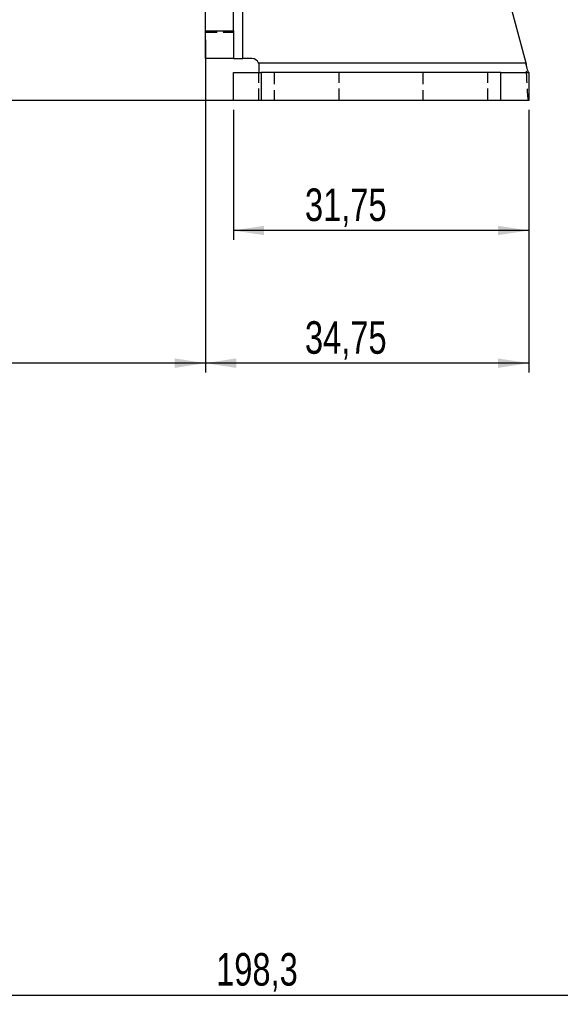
# Model space of a CAD drawing. Extents: x 29 to 415, y 5 to 292.
# Tile 7 of 25: x 106 to 164, y 88 to 194. Entities that reach past the tile are written whole.
import ezdxf

# ---------------------------------------------------------------- set-up
doc = ezdxf.new("R2010")
doc.units = 0
doc.linetypes.add('HIDDEN', pattern=[1.905, 1.27, -0.635])
doc.layers.get('0').update_dxf_attribs({"linetype": 'CONTINUOUS'})
doc.styles.add('SLDTEXTSTYLE0', font='TXT', dxfattribs={"width": 0.75})
doc.dimstyles.new('SLDDIMSTYLE0', dxfattribs={"dimtxt": 3.5, "dimasz": 3.302, "dimexe": 0, "dimexo": 0.0625, "dimgap": 0.875, "dimtad": 1, "dimdec": 3, "dimrnd": 1e-09, "dimzin": 12, "dimtxsty": 'SLDTEXTSTYLE0', "dimsah": 1, "dimcen": 0.09, "dimazin": 3, "dimtfac": 1, "dimtdec": 3, "dimtofl": 0, "dimtmove": 0, "dimatfit": 3, "dimtolj": 1, "dimtzin": 12})
doc.dimstyles.new('SLDDIMSTYLE1', dxfattribs={"dimtxt": 3.5, "dimasz": 3.302, "dimexe": 0, "dimexo": 0.0625, "dimgap": 0.875, "dimtad": 1, "dimdec": 0, "dimrnd": 1e-09, "dimzin": 12, "dimtxsty": 'SLDTEXTSTYLE0', "dimsah": 1, "dimcen": 0.09, "dimazin": 3, "dimtfac": 1, "dimtofl": 0, "dimtmove": 0, "dimatfit": 3, "dimtolj": 1, "dimtzin": 12})
doc.dimstyles.new('SLDDIMSTYLE2', dxfattribs={"dimtxt": 3.5, "dimasz": 3.302, "dimexe": 0, "dimexo": 0.0625, "dimgap": 0.875, "dimtad": 1, "dimdec": 1, "dimrnd": 1e-09, "dimzin": 12, "dimtxsty": 'SLDTEXTSTYLE0', "dimsah": 1, "dimcen": 0.09, "dimazin": 3, "dimtfac": 1, "dimtdec": 1, "dimtofl": 0, "dimtmove": 0, "dimatfit": 3, "dimtolj": 1, "dimtzin": 12})

# ---------------------------------------------------------------- blocks, each defined once
blk = doc.blocks.new('_D')
at = {"color": 218, "linetype": 'CONTINUOUS'}
for p, q in [((129.14, 184.66), (129.14, 170.66)), ((160.89, 184.66), (160.89, 170.66)), ((160.89, 171.66), (129.14, 171.66))]:
    blk.add_line(p, q, dxfattribs=at)
for points in [[(129.14, 171.66), (132.44, 171.16), (132.44, 172.17)], [(160.89, 171.66), (157.58, 172.17), (157.58, 171.16)]]:
    blk.add_solid(points, dxfattribs=at)
at = {"color": 218, "linetype": 'CONTINUOUS', "insert": (136.83, 176.18, 0.1), "char_height": 3.5, "attachment_point": 1, "style": 'SLDTEXTSTYLE0'}
blk.add_mtext('31,75', dxfattribs=at)
blk = doc.blocks.new('_D_1')
at = {"color": 218, "linetype": 'CONTINUOUS'}
for p, q in [((44.56, 257.11), (44.56, 156.39)), ((126.14, 189.16), (126.14, 156.39)), ((126.14, 157.39), (44.56, 157.39))]:
    blk.add_line(p, q, dxfattribs=at)
for points in [[(44.56, 157.39), (47.86, 156.88), (47.86, 157.9)], [(126.14, 157.39), (122.83, 157.9), (122.83, 156.88)]]:
    blk.add_solid(points, dxfattribs=at)
at = {"color": 218, "linetype": 'CONTINUOUS', "insert": (81.32, 161.9, 0.1), "char_height": 3.5, "attachment_point": 1, "style": 'SLDTEXTSTYLE0'}
blk.add_mtext('82', dxfattribs=at)
blk = doc.blocks.new('_D_2')
at = {"color": 218, "linetype": 'CONTINUOUS'}
for p, q in [((51.67, 185.66), (51.67, 251.76)), ((131.14, 185.66), (50.67, 185.66))]:
    blk.add_line(p, q, dxfattribs=at)
for points in [[(51.67, 251.76), (51.16, 248.46), (52.18, 248.46)], [(51.67, 185.66), (52.18, 188.96), (51.16, 188.96)]]:
    blk.add_solid(points, dxfattribs=at)
at = {"color": 218, "linetype": 'CONTINUOUS', "insert": (47.16, 217.8, 0.1), "char_height": 3.5, "attachment_point": 1, "rotation": 90, "style": 'SLDTEXTSTYLE0'}
blk.add_mtext('66', dxfattribs=at)
blk = doc.blocks.new('_D_4')
at = {"color": 218, "linetype": 'CONTINUOUS'}
for p, q in [((44.56, 257.11), (44.56, 88.41)), ((242.82, 107.65), (242.82, 88.41)), ((44.56, 89.41), (242.82, 89.41))]:
    blk.add_line(p, q, dxfattribs=at)
for points in [[(44.56, 89.41), (47.86, 88.9), (47.86, 89.92)], [(242.82, 89.41), (239.52, 89.92), (239.52, 88.9)]]:
    blk.add_solid(points, dxfattribs=at)
at = {"color": 218, "linetype": 'CONTINUOUS', "insert": (127.28, 93.92, 0.1), "char_height": 3.5, "attachment_point": 1, "style": 'SLDTEXTSTYLE0'}
blk.add_mtext('198,3', dxfattribs=at)
blk = doc.blocks.new('_D_6')
at = {"color": 218, "linetype": 'CONTINUOUS'}
for p, q in [((126.14, 192.16), (126.14, 156.39)), ((160.89, 184.66), (160.89, 156.39)), ((160.89, 157.39), (126.14, 157.39))]:
    blk.add_line(p, q, dxfattribs=at)
for points in [[(126.14, 157.39), (129.44, 156.88), (129.44, 157.9)], [(160.89, 157.39), (157.58, 157.9), (157.58, 156.88)]]:
    blk.add_solid(points, dxfattribs=at)
at = {"color": 218, "linetype": 'CONTINUOUS', "insert": (136.83, 161.9, 0.1), "char_height": 3.5, "attachment_point": 1, "style": 'SLDTEXTSTYLE0'}
blk.add_mtext('34,75', dxfattribs=at)

msp = doc.modelspace()

# ---------------------------------------------------------------- linework, layer by layer
at = {"color": 7, "linetype": 'CONTINUOUS'}
for p, q in [((160.618966, 189.65875), (151.306235, 224.414338)), ((130.136915, 190.15875), (130.136915, 218.858749)), ((126.136916, 193.15875), (126.136916, 215.858751)), ((129.136915, 193.15875), (129.136915, 215.858751)), ((126.136916, 193.15875), (129.136915, 193.15875)), ((126.136916, 190.15875), (126.136916, 193.15875)), ((129.136915, 193.15875), (129.136915, 190.15875)), ((129.136915, 190.15875), (126.136916, 190.15875)), ((129.136915, 190.15875), (130.136915, 190.15875)), ((131.136915, 190.15875), (130.136915, 190.15875)), ((160.618966, 189.65875), (131.844022, 189.65875)), ((129.136915, 185.65875), (129.136915, 188.65875)), ((129.136915, 188.65875), (132.136915, 188.65875)), ((131.886916, 189.40875), (131.886916, 188.65875)), ((132.136915, 188.65875), (132.136915, 185.65875)), ((157.886915, 188.65875), (132.136915, 188.65875)), ((157.886915, 185.65875), (157.886915, 188.65875)), ((157.886915, 188.65875), (160.886916, 188.65875)), ((160.886916, 188.65875), (160.886916, 185.65875)), ((132.136915, 185.65875), (129.136915, 185.65875)), ((157.886915, 185.65875), (132.136915, 185.65875)), ((160.886916, 185.65875), (157.886915, 185.65875))]:
    msp.add_line(p, q, dxfattribs=at)
at = {"color": 7, "linetype": 'HIDDEN'}
for p, q in [((130.136915, 190.15875), (130.136915, 218.858749)), ((126.136916, 193.15875), (129.136915, 193.15875)), ((126.136916, 193.00875), (129.136915, 193.00875)), ((160.618966, 189.65875), (131.844022, 189.65875)), ((131.886916, 185.65875), (131.886916, 188.65875)), ((132.136915, 188.65875), (132.136915, 185.65875)), ((133.511915, 188.65875), (133.511915, 185.65875)), ((140.511915, 185.65875), (140.511915, 188.65875)), ((149.511915, 188.65875), (149.511915, 185.65875)), ((156.511915, 185.65875), (156.511915, 188.65875)), ((157.886915, 185.65875), (157.886915, 188.65875))]:
    msp.add_line(p, q, dxfattribs=at)
at = {"color": 7, "linetype": 'CONTINUOUS'}
msp.add_arc((131.136915, 189.40875), 0.75, 19.47122063, 90, dxfattribs=at)
for points, knots in [([(131.844022, 189.65875), (131.862394, 189.591937), (131.885323, 189.508558), (131.886652, 189.425294), (131.886916, 189.40875)], [0, 0, 0, 0, 0.8013108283, 1, 1, 1, 1]), ([(160.886916, 188.65875), (160.864586, 188.673781), (160.819927, 188.703844), (160.752942, 188.935094), (160.685953, 189.265639), (160.641295, 189.527713), (160.618966, 189.65875)], [0, 0, 0, 0, 0.2500001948, 0.4999999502, 0.7499999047, 1, 1, 1, 1])]:
    msp.add_open_spline(points, degree=3, knots=knots, dxfattribs=at)
at = {"color": 7, "linetype": 'HIDDEN'}
msp.add_open_spline([(160.886916, 185.65875), (160.864586, 185.718876), (160.819927, 185.839129), (160.752942, 186.764125), (160.685953, 188.086305), (160.641295, 189.134602), (160.618966, 189.65875)], degree=3, knots=[0, 0, 0, 0, 0.2500000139, 0.4999999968, 0.7499999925, 1, 1, 1, 1], dxfattribs=at)
msp.add_open_spline([(160.886916, 185.65875), (160.864586, 185.718876), (160.819927, 185.839129), (160.752942, 186.764125), (160.685953, 188.086305), (160.641295, 189.134602), (160.618966, 189.65875)], degree=3, knots=[0, 0, 0, 0, 0.2500000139, 0.4999999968, 0.7499999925, 1, 1, 1, 1], dxfattribs=at)

# ---------------------------------------------------------------- dimensions: what is measured, and where the dimension line sits
at = {"color": 218, "linetype": 'CONTINUOUS'}
for base, p1, p2, dimstyle, picture, middle in [((44.562915, 157.387918), (126.136915, 190.15875), (44.562915, 258.10895), 'SLDDIMSTYLE1', '_D_1', (85.323256, 157.387918)), ((242.819712, 89.408934), (44.562915, 258.10895), (242.819712, 108.654615), 'SLDDIMSTYLE2', '_D_4', (134.524539, 89.408934)), ((126.136915, 157.387918), (160.886915, 185.65875), (126.136915, 193.15875), 'SLDDIMSTYLE0', '_D_6', (144.072918, 157.387918)), ((129.136915, 171.663549), (160.886915, 185.65875), (129.136915, 185.65875), 'SLDDIMSTYLE0', '_D', (144.072918, 171.663549))]:
    dim = msp.add_linear_dim(base=base, p1=p1, p2=p2, dimstyle=dimstyle, dxfattribs=at)
    dim.commit()
    dim.dimension.update_dxf_attribs({"geometry": picture, "text_midpoint": middle, "dimtype": 160})
dim = msp.add_linear_dim(base=(51.672483, 251.75895), p1=(132.136915, 185.65875), p2=(50.912915, 251.75895), angle=90, dimstyle='SLDDIMSTYLE1', dxfattribs=at)
dim.commit()
dim.dimension.update_dxf_attribs({"geometry": '_D_2', "text_midpoint": (51.672483, 221.803415), "dimtype": 160})

doc.saveas('drawing.dxf')
